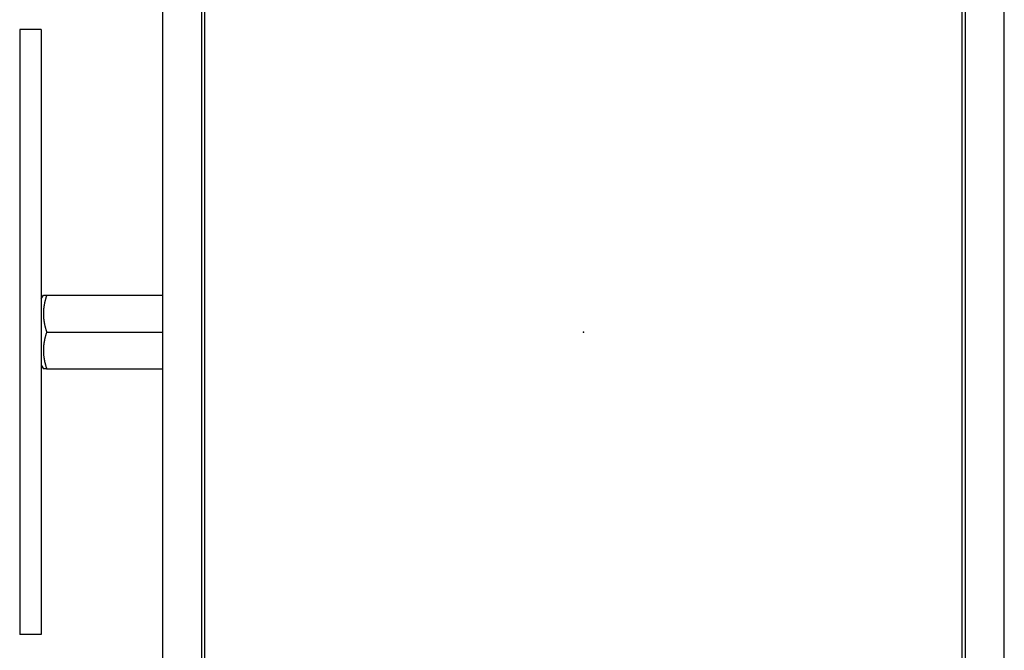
# Model space of a CAD drawing. Extents: x 744 to 2048, y 1140 to 2782.
# Tile 118 of 134: x 767 to 995, y 2553 to 2699. Entities that reach past the tile are written whole.
import ezdxf

# ---------------------------------------------------------------- set-up
doc = ezdxf.new("R2010")
doc.units = 0
doc.layers.add('KF_SONA_6_FRONT', color=7, linetype='CONTINUOUS')

# ---------------------------------------------------------------- blocks, each defined once
blk = doc.blocks.new('KF_SONA_6_FRONT')
at = {"layer": 'KF_SONA_6_FRONT'}
for p, q in [((-97.5, 135.846927), (-97.5, -190.153073)), ((-88.5, 135.846927), (-88.5, -190.153073)), ((-87.75, 135.846927), (-87.75, -190.153073)), ((87.75, -190.153073), (87.75, 135.846927)), ((88.5, -190.153073), (88.5, 135.846927)), ((97.5, -190.153073), (97.5, 135.846927)), ((-125.605426, 70), (-130.605426, 70)), ((-130.605426, 70), (-130.605426, -70)), ((-125.605426, 70), (-125.605426, -70)), ((-125.605426, 7.65), (-125.114678, 8.5)), ((-124.355489, 8.5), (-97.5, 8.5)), ((-124.355489, 0), (-97.5, 0)), ((-125.605426, -7.65), (-125.114678, -8.5)), ((-124.355489, -8.5), (-97.5, -8.5)), ((-125.605426, -70), (-130.605426, -70))]:
    blk.add_line(p, q, dxfattribs=at)
for points in [[(-125.115, 8.5, 0), (-125.115, 8.5, 0), (-125.114, 8.5, 0), (-125.114, 8.5, 0), (-125.113, 8.5, 0), (-125.113, 8.5, 0), (-125.112, 8.5, 0), (-125.111, 8.5, 0), (-125.11, 8.5, 0), (-125.108, 8.5, 0), (-125.107, 8.5, 0), (-125.105, 8.5, 0), (-125.103, 8.5, 0), (-125.101, 8.5, 0), (-125.099, 8.5, 0), (-125.097, 8.5, 0), (-125.095, 8.5, 0), (-125.092, 8.5, 0), (-125.089, 8.5, 0), (-125.086, 8.5, 0), (-125.083, 8.5, 0), (-125.08, 8.5, 0), (-125.077, 8.5, 0), (-125.073, 8.5, 0), (-125.069, 8.5, 0), (-125.066, 8.5, 0), (-125.062, 8.5, 0), (-125.057, 8.5, 0), (-125.053, 8.5, 0), (-125.049, 8.5, 0), (-125.044, 8.5, 0), (-125.039, 8.5, 0), (-125.034, 8.5, 0), (-125.029, 8.5, 0), (-125.024, 8.5, 0), (-125.018, 8.5, 0), (-125.012, 8.5, 0), (-125.007, 8.5, 0), (-125.001, 8.5, 0), (-124.994, 8.5, 0), (-124.988, 8.5, 0), (-124.982, 8.5, 0), (-124.975, 8.5, 0), (-124.968, 8.5, 0), (-124.961, 8.5, 0), (-124.954, 8.5, 0), (-124.947, 8.5, 0), (-124.939, 8.5, 0), (-124.931, 8.5, 0), (-124.924, 8.5, 0), (-124.916, 8.5, 0), (-124.907, 8.5, 0), (-124.899, 8.5, 0), (-124.89, 8.5, 0), (-124.882, 8.5, 0), (-124.873, 8.5, 0), (-124.864, 8.5, 0), (-124.854, 8.5, 0), (-124.845, 8.5, 0), (-124.835, 8.5, 0), (-124.825, 8.5, 0), (-124.815, 8.5, 0), (-124.805, 8.5, 0), (-124.795, 8.5, 0), (-124.784, 8.5, 0), (-124.773, 8.5, 0), (-124.762, 8.5, 0), (-124.751, 8.5, 0), (-124.74, 8.5, 0), (-124.728, 8.5, 0), (-124.717, 8.5, 0), (-124.705, 8.5, 0), (-124.692, 8.5, 0), (-124.68, 8.5, 0), (-124.668, 8.5, 0), (-124.655, 8.5, 0), (-124.642, 8.5, 0), (-124.629, 8.5, 0), (-124.615, 8.5, 0), (-124.602, 8.5, 0), (-124.588, 8.5, 0), (-124.574, 8.5, 0), (-124.56, 8.5, 0), (-124.546, 8.5, 0), (-124.531, 8.5, 0), (-124.516, 8.5, 0), (-124.501, 8.5, 0), (-124.486, 8.5, 0), (-124.47, 8.5, 0), (-124.455, 8.5, 0), (-124.439, 8.5, 0), (-124.422, 8.5, 0), (-124.406, 8.5, 0), (-124.389, 8.5, 0), (-124.373, 8.5, 0), (-124.355, 8.5, 0)], [(-124.355, 8.5, 0), (-124.389, 8.39716, 0), (-124.422, 8.29526, 0), (-124.455, 8.19426, 0), (-124.486, 8.09413, 0), (-124.516, 7.99486, 0), (-124.546, 7.8964, 0), (-124.574, 7.79874, 0), (-124.602, 7.70185, 0), (-124.629, 7.60569, 0), (-124.655, 7.51026, 0), (-124.68, 7.41551, 0), (-124.705, 7.32144, 0), (-124.728, 7.22801, 0), (-124.751, 7.1352, 0), (-124.773, 7.04299, 0), (-124.795, 6.95136, 0), (-124.815, 6.86029, 0), (-124.835, 6.76975, 0), (-124.854, 6.67972, 0), (-124.873, 6.59018, 0), (-124.89, 6.50112, 0), (-124.907, 6.41252, 0), (-124.924, 6.32434, 0), (-124.939, 6.23658, 0), (-124.954, 6.14922, 0), (-124.968, 6.06223, 0), (-124.982, 5.9756, 0), (-124.994, 5.88931, 0), (-125.007, 5.80334, 0), (-125.018, 5.71767, 0), (-125.029, 5.6323, 0), (-125.039, 5.54719, 0), (-125.049, 5.46233, 0), (-125.057, 5.37771, 0), (-125.066, 5.29331, 0), (-125.073, 5.20911, 0), (-125.08, 5.12509, 0), (-125.086, 5.04125, 0), (-125.092, 4.95755, 0), (-125.097, 4.87399, 0), (-125.101, 4.79055, 0), (-125.105, 4.70721, 0), (-125.108, 4.62396, 0), (-125.111, 4.54079, 0), (-125.113, 4.45767, 0), (-125.114, 4.37458, 0), (-125.115, 4.29153, 0), (-125.115, 4.20847, 0), (-125.114, 4.12542, 0), (-125.113, 4.04233, 0), (-125.111, 3.95921, 0), (-125.108, 3.87604, 0), (-125.105, 3.79279, 0), (-125.101, 3.70945, 0), (-125.097, 3.62601, 0), (-125.092, 3.54245, 0), (-125.086, 3.45875, 0), (-125.08, 3.37491, 0), (-125.073, 3.29089, 0), (-125.066, 3.20669, 0), (-125.057, 3.12229, 0), (-125.049, 3.03767, 0), (-125.039, 2.95281, 0), (-125.029, 2.8677, 0), (-125.018, 2.78233, 0), (-125.007, 2.69666, 0), (-124.994, 2.61069, 0), (-124.982, 2.5244, 0), (-124.968, 2.43777, 0), (-124.954, 2.35078, 0), (-124.939, 2.26342, 0), (-124.924, 2.17566, 0), (-124.907, 2.08748, 0), (-124.89, 1.99888, 0), (-124.873, 1.90982, 0), (-124.854, 1.82028, 0), (-124.835, 1.73025, 0), (-124.815, 1.63971, 0), (-124.795, 1.54864, 0), (-124.773, 1.45701, 0), (-124.751, 1.3648, 0), (-124.728, 1.27199, 0), (-124.705, 1.17856, 0), (-124.68, 1.08449, 0), (-124.655, 0.989742, 0), (-124.629, 0.894306, 0), (-124.602, 0.798153, 0), (-124.574, 0.701259, 0), (-124.546, 0.603597, 0), (-124.516, 0.505141, 0), (-124.486, 0.405865, 0), (-124.455, 0.305742, 0), (-124.422, 0.204742, 0), (-124.389, 0.102838, 0), (-124.355, 0, 0)], [(-124.355, 0, 0), (-124.389, -0.102838, 0), (-124.422, -0.204742, 0), (-124.455, -0.305742, 0), (-124.486, -0.405865, 0), (-124.516, -0.505141, 0), (-124.546, -0.603597, 0), (-124.574, -0.701259, 0), (-124.602, -0.798153, 0), (-124.629, -0.894306, 0), (-124.655, -0.989742, 0), (-124.68, -1.08449, 0), (-124.705, -1.17856, 0), (-124.728, -1.27199, 0), (-124.751, -1.3648, 0), (-124.773, -1.45701, 0), (-124.795, -1.54864, 0), (-124.815, -1.63971, 0), (-124.835, -1.73025, 0), (-124.854, -1.82028, 0), (-124.873, -1.90982, 0), (-124.89, -1.99888, 0), (-124.907, -2.08748, 0), (-124.924, -2.17566, 0), (-124.939, -2.26342, 0), (-124.954, -2.35078, 0), (-124.968, -2.43777, 0), (-124.982, -2.5244, 0), (-124.994, -2.61069, 0), (-125.007, -2.69666, 0), (-125.018, -2.78233, 0), (-125.029, -2.8677, 0), (-125.039, -2.95281, 0), (-125.049, -3.03767, 0), (-125.057, -3.12229, 0), (-125.066, -3.20669, 0), (-125.073, -3.29089, 0), (-125.08, -3.37491, 0), (-125.086, -3.45875, 0), (-125.092, -3.54245, 0), (-125.097, -3.62601, 0), (-125.101, -3.70945, 0), (-125.105, -3.79279, 0), (-125.108, -3.87604, 0), (-125.111, -3.95921, 0), (-125.113, -4.04233, 0), (-125.114, -4.12542, 0), (-125.115, -4.20847, 0), (-125.115, -4.29153, 0), (-125.114, -4.37458, 0), (-125.113, -4.45767, 0), (-125.111, -4.54079, 0), (-125.108, -4.62396, 0), (-125.105, -4.70721, 0), (-125.101, -4.79055, 0), (-125.097, -4.87399, 0), (-125.092, -4.95755, 0), (-125.086, -5.04125, 0), (-125.08, -5.12509, 0), (-125.073, -5.20911, 0), (-125.066, -5.29331, 0), (-125.057, -5.37771, 0), (-125.049, -5.46233, 0), (-125.039, -5.54719, 0), (-125.029, -5.6323, 0), (-125.018, -5.71767, 0), (-125.007, -5.80334, 0), (-124.994, -5.88931, 0), (-124.982, -5.9756, 0), (-124.968, -6.06223, 0), (-124.954, -6.14922, 0), (-124.939, -6.23658, 0), (-124.924, -6.32434, 0), (-124.907, -6.41252, 0), (-124.89, -6.50112, 0), (-124.873, -6.59018, 0), (-124.854, -6.67972, 0), (-124.835, -6.76975, 0), (-124.815, -6.86029, 0), (-124.795, -6.95136, 0), (-124.773, -7.04299, 0), (-124.751, -7.1352, 0), (-124.728, -7.22801, 0), (-124.705, -7.32144, 0), (-124.68, -7.41551, 0), (-124.655, -7.51026, 0), (-124.629, -7.60569, 0), (-124.602, -7.70185, 0), (-124.574, -7.79874, 0), (-124.546, -7.8964, 0), (-124.516, -7.99486, 0), (-124.486, -8.09413, 0), (-124.455, -8.19426, 0), (-124.422, -8.29526, 0), (-124.389, -8.39716, 0), (-124.355, -8.5, 0)], [(-124.355, -8.5, 0), (-124.373, -8.5, 0), (-124.389, -8.5, 0), (-124.406, -8.5, 0), (-124.422, -8.5, 0), (-124.439, -8.5, 0), (-124.455, -8.5, 0), (-124.47, -8.5, 0), (-124.486, -8.5, 0), (-124.501, -8.5, 0), (-124.516, -8.5, 0), (-124.531, -8.5, 0), (-124.546, -8.5, 0), (-124.56, -8.5, 0), (-124.574, -8.5, 0), (-124.588, -8.5, 0), (-124.602, -8.5, 0), (-124.615, -8.5, 0), (-124.629, -8.5, 0), (-124.642, -8.5, 0), (-124.655, -8.5, 0), (-124.668, -8.5, 0), (-124.68, -8.5, 0), (-124.692, -8.5, 0), (-124.705, -8.5, 0), (-124.717, -8.5, 0), (-124.728, -8.5, 0), (-124.74, -8.5, 0), (-124.751, -8.5, 0), (-124.762, -8.5, 0), (-124.773, -8.5, 0), (-124.784, -8.5, 0), (-124.795, -8.5, 0), (-124.805, -8.5, 0), (-124.815, -8.5, 0), (-124.825, -8.5, 0), (-124.835, -8.5, 0), (-124.845, -8.5, 0), (-124.854, -8.5, 0), (-124.864, -8.5, 0), (-124.873, -8.5, 0), (-124.882, -8.5, 0), (-124.89, -8.5, 0), (-124.899, -8.5, 0), (-124.907, -8.5, 0), (-124.916, -8.5, 0), (-124.924, -8.5, 0), (-124.931, -8.5, 0), (-124.939, -8.5, 0), (-124.947, -8.5, 0), (-124.954, -8.5, 0), (-124.961, -8.5, 0), (-124.968, -8.5, 0), (-124.975, -8.5, 0), (-124.982, -8.5, 0), (-124.988, -8.5, 0), (-124.994, -8.5, 0), (-125.001, -8.5, 0), (-125.007, -8.5, 0), (-125.012, -8.5, 0), (-125.018, -8.5, 0), (-125.024, -8.5, 0), (-125.029, -8.5, 0), (-125.034, -8.5, 0), (-125.039, -8.5, 0), (-125.044, -8.5, 0), (-125.049, -8.5, 0), (-125.053, -8.5, 0), (-125.057, -8.5, 0), (-125.062, -8.5, 0), (-125.066, -8.5, 0), (-125.069, -8.5, 0), (-125.073, -8.5, 0), (-125.077, -8.5, 0), (-125.08, -8.5, 0), (-125.083, -8.5, 0), (-125.086, -8.5, 0), (-125.089, -8.5, 0), (-125.092, -8.5, 0), (-125.095, -8.5, 0), (-125.097, -8.5, 0), (-125.099, -8.5, 0), (-125.101, -8.5, 0), (-125.103, -8.5, 0), (-125.105, -8.5, 0), (-125.107, -8.5, 0), (-125.108, -8.5, 0), (-125.11, -8.5, 0), (-125.111, -8.5, 0), (-125.112, -8.5, 0), (-125.113, -8.5, 0), (-125.113, -8.5, 0), (-125.114, -8.5, 0), (-125.114, -8.5, 0), (-125.115, -8.5, 0), (-125.115, -8.5, 0)]]:
    blk.add_polyline3d(points, dxfattribs=at)
blk.add_point((0, 0), dxfattribs=at)

msp = doc.modelspace()

# ---------------------------------------------------------------- block references
at = {"layer": 'KF_SONA_6_FRONT'}
msp.add_blockref('KF_SONA_6_FRONT', (897.41, 2626.59), dxfattribs=at)

doc.saveas('drawing.dxf')
